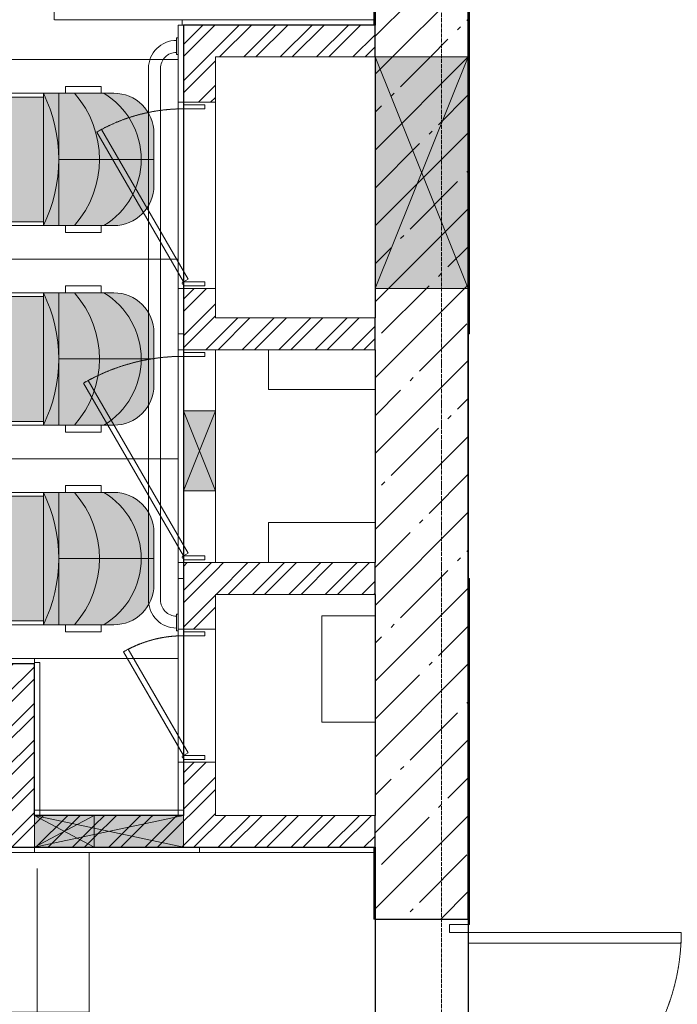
# Model space of a CAD drawing. Header units: millimetres. Extents: x 42571 to 146629, y -34435 to 73146.
# Tile 38 of 93: x 52407 to 54877, y -10924 to -7224. Entities that reach past the tile are written whole.
import ezdxf

# ---------------------------------------------------------------- set-up
doc = ezdxf.new("R2010")
doc.units = ezdxf.units.MM
for name, pattern in [('( Hidden )', [0.375, 0.25, -0.125]), ('-D1-02х01', [3, 2, -1]), ('-D1d1-15x02', [19, 15, -2, 0, -2])]:
    doc.linetypes.add(name, pattern=pattern)
doc.layers.get('Defpoints').update_dxf_attribs({"color": 31})
doc.layers.add('0_S_Grey_02', color=7, linetype='Continuous', lineweight=5, true_color=0xc8c8c8)
for name, color, linetype, lineweight in [('dim_meb', 7, 'Continuous', 5), ('meb', 26, 'Continuous', 15), ('Opening Swing', 7, '-D1-02х01', 5), ('Panel', 7, 'Continuous', 5), ('Двери', 7, 'Continuous', 5), ('Окна', 7, 'Continuous', 5), ('Оси', 7, 'Continuous', 5), ('Основа _2_', 7, 'Continuous', 5), ('Отделка 2 _5_', 7, 'Continuous', 5), ('Перекрытия', 7, 'Continuous', 5), ('Стены', 7, 'Continuous', 5), ('Структура _1_', 7, 'Continuous', 5), ('Элементы узлов', 7, 'Continuous', 5)]:
    doc.layers.add(name, color=color, linetype=linetype, lineweight=lineweight)
pattern_1 = [(45, (-51337.11, -26686.75), (-142.5612, 142.5612), []), (45, (-51194.55, -26686.75), (-142.5612, 142.5612), [252.016, -50.403, 16.764, -33.639])]
pattern_2 = [(45, (-51337.11, -26686.75), (-68.42955, 68.42955), []), (45, (-51291.49, -26686.75), (-68.42955, 68.42955), [])]

# ---------------------------------------------------------------- blocks, each defined once
blk = doc.blocks.new('*U1507')
at = {"layer": 'meb', "color": 252, "linetype": '( Hidden )', "ltscale": 8}
blk.add_lwpolyline([(-375, 600), (375, 600), (375, -600), (-375, -600)], close=True, dxfattribs=at)
blk = doc.blocks.new('*U1508')
at = {"layer": 'meb', "color": 0, "linetype": 'ByBlock', "lineweight": -2, "transparency": 16777216}
for p in [(-2250, 0), (-1500, 0), (-750, 0), (0, 0)]:
    blk.add_blockref('*U1507', p, dxfattribs=at)
blk = doc.blocks.new('*U1511')
at = {"layer": 'meb', "color": 252, "linetype": '( Hidden )', "ltscale": 8}
blk.add_lwpolyline([(-375, 600), (375, 600), (375, -600), (-375, -600)], close=True, dxfattribs=at)
blk = doc.blocks.new('*U1512')
at = {"layer": 'meb', "color": 0, "linetype": 'ByBlock', "lineweight": -2, "transparency": 16777216}
for p in [(-1500, 0), (-750, 0), (0, 0)]:
    blk.add_blockref('*U1511', p, dxfattribs=at)
blk = doc.blocks.new('A$C07c7388e')
at = {"layer": 'meb', "linetype": 'ByBlock', "true_color": 0xc0ada0, "transparency": 33554610}
h = blk.add_hatch(color=253, dxfattribs=at)
h.dxf.hatch_style = 1
edge = h.paths.add_edge_path()
edge.add_line((509, 408.4), (509, 680.3))
edge.add_arc((448.3, 680.3), 60.7, 0, 90)
edge.add_line((448.3, 741), (101, 741))
edge.add_arc((101, 680.3), 60.7, 90, 180)
edge.add_line((40.3, 680.3), (40.3, 415.1))
edge.add_line((40.3, 415.1), (26, 415.1))
edge.add_arc((274.6, 923.3), 565.7, 243.9267, 294.4753)
at = {"layer": 'meb', "linetype": 'ByBlock', "true_color": 0xc0ada0, "transparency": 33554534}
h = blk.add_hatch(color=253, dxfattribs=at)
h.dxf.hatch_style = 1
h.paths.add_polyline_path([(29.5, 182, 0.478758), (176, 0), (274.7, 0), (274.7, 47.8, -0.255726)])
h.paths.add_polyline_path([(519.9, 182, -0.255726), (274.7, 47.8), (373.3, 0, 0.478758)])
h.paths.add_polyline_path([(523.3, 187.6), (523.3, 298.5, -0.183001), (274.7, 204.3), (274.7, 47.8, 0.261714)])
h.paths.add_polyline_path([(274.7, 204.3, -0.183001), (26, 298.5), (26, 187.6, 0.261714), (274.7, 47.8)])
h.paths.add_polyline_path([(274.7, 357.7), (26, 357.7), (26, 298.5, 0.183001), (274.7, 204.3)])
h.paths.add_polyline_path([(523.3, 357.7), (274.7, 357.7), (274.7, 204.3, 0.183001), (523.3, 298.5)])
h.paths.add_polyline_path([(523.3, 415.1, -0.114069), (274.7, 357.7), (523.3, 357.7)])
h.paths.add_polyline_path([(26, 415.1), (26, 357.7), (274.7, 357.7, -0.114069)])
h.paths.add_polyline_path([(274.7, 47.8), (274.7, 0), (373.3, 0)], flags=17)
at = {"layer": 'meb', "linetype": 'ByBlock'}
for points in [[(494.4, 719.1), (494.4, 868.3, 0.414214), (344.4, 1018.3), (207.4, 1018.3, 0.414214), (57.4, 868.3), (57.4, 722.5)], [(478.1, 733.2), (478.1, 868.3, 0.414214), (344.4, 1002), (207.4, 1002, 0.414214), (73.6, 868.3), (73.6, 734.5)], [(509, 415.1), (509, 680.3, 0.414214), (448.3, 741), (101, 741, 0.414214), (40.3, 680.3), (40.3, 415.1)], [(523.3, 415.1, -0.231145), (26, 415.1)], [(523.3, 298.5, -0.378684), (26, 298.5)], [(523.3, 187.6, -0.561917), (26, 187.6)]]:
    blk.add_lwpolyline(points, format="xyb", dxfattribs=at)
blk.add_lwpolyline([(448.3, 755.3), (101, 755.3, 0.414214), (26, 680.3), (26, 150, 0.414214), (176, 0), (373.3, 0, 0.414214), (523.3, 150), (523.3, 680.3, 0.414214)], format="xyb", close=True, dxfattribs=at)
for points in [[(26, 577.4), (0, 577.4), (0, 712.2), (26, 712.2)], [(523.3, 577.4), (549.3, 577.4), (549.3, 712.2), (523.3, 712.2)], [(523.3, 415.1), (26, 415.1), (26, 357.7), (523.3, 357.7)], [(26, 197.9), (0, 197.9), (0, 332.7), (26, 332.7)], [(523.3, 197.9), (549.3, 197.9), (549.3, 332.7), (523.3, 332.7)]]:
    blk.add_lwpolyline(points, close=True, dxfattribs=at)
blk.add_lwpolyline([(274.7, 357.7), (274.7, 0)], dxfattribs=at)
blk = doc.blocks.new('*U1513')
at = {"layer": 'meb', "linetype": 'ByBlock'}
blk.add_blockref('A$C07c7388e', (-274.7, -509.1), dxfattribs=at)
blk = doc.blocks.new('*U1514')
at = {"layer": 'dim_meb', "color": 0, "linetype": 'ByBlock', "lineweight": -2, "transparency": 16777216}
for p in [(0, 0), (750, 0), (1500, 0)]:
    blk.add_blockref('*U1513', p, dxfattribs=at)
blk = doc.blocks.new('A_DOR_Door - Вн_1_Одинарные_900Wx2300H-12131556-50_AS_Plan_L01_Маркировочный - зависимый 4')
at = {"layer": 'Opening Swing'}
blk.add_arc((-400, 175), 800, 360, 90, dxfattribs=at)
at = {"layer": 'Panel'}
for p, q in [((-400, 175), (-400, 975)), ((-400, 975), (-360, 975)), ((-400, 175), (-400, 975)), ((-360, 975), (-360, 175)), ((-430, 175), (-430, 105)), ((-400, 175), (-430, 175)), ((-430, 175), (-400, 175)), ((-430, 105), (-430, 175)), ((-360, 175), (-400, 175)), ((-400, 105), (-400, 175)), ((-400, 175), (-400, 105)), ((430, 175), (400, 175)), ((400, 175), (400, 105)), ((400, 105), (400, 175)), ((430, 175), (400, 175)), ((430, 105), (430, 175)), ((430, 175), (430, 105)), ((-430, 105), (-400, 105)), ((-400, 105), (-430, 105)), ((400, 105), (430, 105)), ((400, 105), (430, 105))]:
    blk.add_line(p, q, dxfattribs=at)
blk = doc.blocks.new('A_MEQ_DoorWall - ЭО_СС-12483790-50_AS_Plan_L01_Маркировочный - зависимый 4')
at = {"layer": 'Opening Swing'}
blk.add_arc((-250, 60), 750, 360, 30, dxfattribs=at)
at = {"layer": 'Panel'}
for p, q in [((399.5, 435), (-250, 60)), ((-240, 42.7), (409.5, 417.7)), ((409.5, 417.7), (399.5, 435)), ((-250, 60), (-265, 60)), ((-265, 60), (-265, -20)), ((-250, -20), (-250, 60)), ((-250, 60), (-240, 42.7)), ((515, 60), (500, 60)), ((500, 60), (500, -20)), ((515, -20), (515, 60)), ((-265, -20), (-250, -20)), ((500, -20), (515, -20))]:
    blk.add_line(p, q, dxfattribs=at)
blk.add_arc((-255, 60), 5, 0, 180, dxfattribs=at)
at = {"layer": 'Двери'}
for p, q in [((-275, 60), (-275, -60)), ((525, 60), (525, -60))]:
    blk.add_line(p, q, dxfattribs=at)
blk = doc.blocks.new('A_MEQ_DoorWall - ЭО_СС-12483789-50_AS_Plan_L01_Маркировочный - зависимый 4')
at = {"layer": 'Opening Swing'}
blk.add_arc((-100, 60), 450, 2.5595, 27.4405, dxfattribs=at)
at = {"layer": 'Panel'}
for p, q in [((289.7, 285), (-65.4, 80)), ((-25.4, 80), (299.7, 267.7)), ((299.7, 267.7), (289.7, 285)), ((-109.3, 60), (-115, 60)), ((365, 60), (350, 60))]:
    blk.add_line(p, q, dxfattribs=at)
at = {"layer": 'Двери'}
for p, q in [((-125, 60), (-125, -60)), ((375, 60), (375, -60))]:
    blk.add_line(p, q, dxfattribs=at)
blk = doc.blocks.new('A_MEQ_DoorWall - ЭО_СС-12483788-50_AS_Plan_L01_Маркировочный - зависимый 4')
at = {"layer": 'Opening Swing'}
blk.add_arc((-100, 60), 450, 360, 30, dxfattribs=at)
at = {"layer": 'Panel'}
for p, q in [((289.7, 285), (-100, 60)), ((-90, 42.7), (299.7, 267.7)), ((299.7, 267.7), (289.7, 285)), ((-100, 60), (-115, 60)), ((-115, 60), (-115, -20)), ((-100, -20), (-100, 60)), ((-100, 60), (-90, 42.7)), ((365, 60), (350, 60)), ((350, 60), (350, -20)), ((365, -20), (365, 60)), ((-115, -20), (-100, -20)), ((350, -20), (365, -20))]:
    blk.add_line(p, q, dxfattribs=at)
blk.add_arc((-105, 60), 5, 0, 180, dxfattribs=at)
at = {"layer": 'Двери'}
for p, q in [((-125, 60), (-125, -60)), ((375, 60), (375, -60))]:
    blk.add_line(p, q, dxfattribs=at)
blk = doc.blocks.new('A_MEQ_OpeningWall-Rectangular - ОВ-15204081-50_AS_Plan_L01_Маркировочный - зависимый 4')
at = {"layer": 'Элементы узлов', "true_color": 0x808080, "transparency": 33554585}
blk.add_hatch(color=8, dxfattribs=at).paths.add_polyline_path([(560, -175), (560, 175), (-310, 175), (-310, -175)])
at = {"layer": 'Окна'}
for p, q in [((-310, 175), (-310, -175)), ((560, 175), (560, -175))]:
    blk.add_line(p, q, dxfattribs=at)
at = {"layer": 'Элементы узлов'}
for p, q in [((560, 175), (-310, -175)), ((-310, 175), (560, -175)), ((560, 175), (-310, 175)), ((-310, 175), (-310, -175)), ((560, -175), (560, 175)), ((-310, -175), (560, -175))]:
    blk.add_line(p, q, dxfattribs=at)
blk = doc.blocks.new('A_MEQ_OpeningWall-Rectangular - ОВ-10681702-50_AS_Plan_L01_Маркировочный - зависимый 4')
at = {"layer": 'Элементы узлов', "true_color": 0x808080, "transparency": 33554585}
blk.add_hatch(color=8, dxfattribs=at).paths.add_polyline_path([(-155, 60), (-155, -60), (405, -60), (405, 60), (118.4, 60)])
at = {"layer": 'Окна'}
for p, q in [((-155, 60), (-155, -60)), ((405, 60), (405, -60))]:
    blk.add_line(p, q, dxfattribs=at)
at = {"layer": 'Элементы узлов'}
for p, q in [((405, 60), (-155, -60)), ((-155, 60), (405, -60)), ((405, 60), (-155, 60)), ((-155, 60), (-155, -60)), ((405, -60), (405, 60)), ((-155, -60), (405, -60))]:
    blk.add_line(p, q, dxfattribs=at)
blk = doc.blocks.new('A_MEQ_OpeningWall-Rectangular - ОВ-10826372-50_AS_Plan_L01_Маркировочный - зависимый 4')
at = {"layer": 'Элементы узлов', "true_color": 0x808080, "transparency": 33554585}
blk.add_hatch(color=8, dxfattribs=at).paths.add_polyline_path([(237.5, 60), (12.5, 60), (12.5, -60), (237.5, -60)])
at = {"layer": 'Окна', "color": 251, "true_color": 0x4c4c4c}
blk.add_line((12.5, 60), (12.5, -60), dxfattribs=at)
at = {"layer": 'Окна'}
blk.add_line((237.5, 60), (237.5, -60), dxfattribs=at)
at = {"layer": 'Элементы узлов', "color": 251, "true_color": 0x4c4c4c}
for p, q in [((237.5, 60), (12.5, -60)), ((12.5, 60), (237.5, -60)), ((12.5, 60), (12.5, -60))]:
    blk.add_line(p, q, dxfattribs=at)
at = {"layer": 'Элементы узлов'}
for p, q in [((237.5, 60), (12.5, 60)), ((237.5, -60), (237.5, 60)), ((12.5, -60), (237.5, -60))]:
    blk.add_line(p, q, dxfattribs=at)
blk = doc.blocks.new('A_MEQ_OpeningWall-Rectangular - СС-10704769-50_AS_Plan_L01_Маркировочный - зависимый 4')
at = {"layer": 'Элементы узлов', "true_color": 0x808080, "transparency": 33554585}
blk.add_hatch(color=8, dxfattribs=at).paths.add_polyline_path([(275, -60), (275, 60), (-25, 60), (-25, -60), (258.2, -60)])
at = {"layer": 'Окна'}
for p, q in [((-25, 60), (-25, -60)), ((275, 60), (275, -60))]:
    blk.add_line(p, q, dxfattribs=at)
at = {"layer": 'Элементы узлов'}
for p, q in [((275, 60), (-25, -60)), ((-25, 60), (275, -60)), ((275, 60), (-25, 60)), ((-25, 60), (-25, -60)), ((275, -60), (275, 60)), ((-25, -60), (275, -60))]:
    blk.add_line(p, q, dxfattribs=at)
blk = doc.blocks.new('A_MEQ_DoorWall - ЭО_СС-15522750-50_AS_Plan_L01_Маркировочный - зависимый 4')
at = {"layer": 'Opening Swing'}
blk.add_arc((-200, 60), 650, 360, 30, dxfattribs=at)
at = {"layer": 'Panel'}
for p, q in [((362.9, 385), (-200, 60)), ((372.9, 367.7), (362.9, 385)), ((-190, 42.7), (372.9, 367.7)), ((-200, 60), (-215, 60)), ((-215, 60), (-215, -20)), ((-200, -20), (-200, 60)), ((-200, 60), (-190, 42.7)), ((465, 60), (450, 60)), ((450, 60), (450, -20)), ((465, -20), (465, 60)), ((-215, -20), (-200, -20)), ((450, -20), (465, -20))]:
    blk.add_line(p, q, dxfattribs=at)
blk.add_arc((-205, 60), 5, 0, 180, dxfattribs=at)
at = {"layer": 'Двери'}
for p, q in [((-225, 60), (-225, -60)), ((475, 60), (475, -60))]:
    blk.add_line(p, q, dxfattribs=at)
blk = doc.blocks.new('A$Cdea34fad')
at = {"layer": 'Стены'}
h = blk.add_hatch(dxfattribs=at)
h.set_pattern_fill('FP_7', color=256, style=0, pattern_type=2)
h.set_pattern_definition(pattern_1)
h.paths.add_polyline_path([(11171.6, 22131.6), (11521.6, 22131.6), (11521.6, 23951.6), (11171.6, 23951.6), (11171.6, 22343.5)])
h.paths.add_polyline_path([(11171.6, 24851.6), (11521.6, 24851.6), (11521.6, 27221.6), (11171.6, 27221.6), (11171.6, 25121.6)])
h.paths.add_polyline_path([(11521.6, 28091.6), (11521.6, 28606.6), (11171.6, 28606.6), (11171.6, 28091.6)])
h.paths.add_polyline_path([(11171.6, 28856.6), (11521.6, 28856.6), (11521.6, 29246.6), (11171.6, 29246.6)])
h.paths.add_polyline_path([(11382.9, 30046.6), (11521.6, 30046.6), (11521.6, 30696.6), (11171.6, 30696.6), (11171.6, 30046.6)])
h.paths.add_polyline_path([(11521.6, 30996.6), (11521.6, 31251.6), (11171.6, 31251.6), (11171.6, 30996.6), (11492.2, 30996.6)])
h.paths.add_polyline_path([(11171.6, 32701.6), (11521.6, 32701.6), (11521.6, 33241.6), (11171.6, 33241.6), (11171.6, 33041.6)])
h = blk.add_hatch(dxfattribs=at)
h.set_pattern_fill('FP_7', color=256, style=0, pattern_type=2)
h.set_pattern_definition(pattern_1)
h.paths.add_polyline_path([(11521.6, 27221.6), (11521.6, 28091.6), (11171.6, 28091.6), (11171.6, 27221.6), (11464.4, 27221.6)])
h.paths.add_polyline_path([(11521.6, 28606.6), (11521.6, 28856.6), (11171.6, 28856.6), (11171.6, 28606.6), (11217.1, 28606.6)])
h.paths.add_polyline_path([(11521.6, 29246.6), (11521.6, 30046.6), (11171.6, 30046.6), (11171.6, 29246.6), (11290.8, 29246.6)])
h.paths.add_polyline_path([(11457.7, 30696.6), (11521.6, 30696.6), (11521.6, 30996.6), (11171.6, 30996.6), (11171.6, 30696.6)])
h = blk.add_hatch(dxfattribs=at)
h.set_pattern_fill('FP_4', color=256, style=0, pattern_type=2)
h.set_pattern_definition(pattern_2)
h.paths.add_polyline_path([(10451.6, 26059.2), (10571.6, 26059.2), (10571.6, 26191.6), (10451.6, 26191.6), (10451.6, 26131.6)])
h.paths.add_polyline_path([(10571.6, 26991.6), (10571.6, 27221.6), (10451.6, 27221.6), (10451.6, 26991.6), (10511.6, 26991.6)])
h.paths.add_polyline_path([(10511.6, 27921.6), (10571.6, 27921.6), (10571.6, 28211.6), (10451.6, 28211.6), (10451.6, 27921.6)])
h = blk.add_hatch(dxfattribs=at)
h.set_pattern_fill('FP_4', color=256, style=0, pattern_type=2)
h.set_pattern_definition(pattern_2)
h.paths.add_polyline_path([(11171.6, 28091.6), (11171.6, 28211.6), (10571.6, 28211.6), (10571.6, 28091.6)])
h = blk.add_hatch(dxfattribs=at)
h.set_pattern_fill('FP_4', color=256, style=0, pattern_type=2)
h.set_pattern_definition(pattern_2)
h.paths.add_polyline_path([(11171.6, 26991.6), (11171.6, 27111.6), (10571.6, 27111.6), (10571.6, 26991.6)])
h = blk.add_hatch(dxfattribs=at)
h.set_pattern_fill('FP_4', color=256, style=0, pattern_type=2)
h.set_pattern_definition(pattern_2)
h.paths.add_polyline_path([(10571.6, 26071.6), (11171.6, 26071.6), (11171.6, 26191.6), (10571.6, 26191.6)])
h = blk.add_hatch(dxfattribs=at)
h.set_pattern_fill('FP_4', color=256, style=0, pattern_type=2)
h.set_pattern_definition(pattern_2)
h.paths.add_polyline_path([(10571.6, 25241.6), (10571.6, 25441.6), (10451.6, 25441.6), (10451.6, 25241.6), (10511.6, 25241.6)])
h.paths.add_polyline_path([(10571.6, 25941.6), (10571.6, 26059.2), (10451.6, 26059.2), (10451.6, 25941.6), (10511.6, 25941.6)])
h = blk.add_hatch(dxfattribs=at)
h.set_pattern_fill('FP_4', color=256, style=0, pattern_type=2)
h.set_pattern_definition(pattern_2)
h.paths.add_polyline_path([(7421.6, 25691.6), (7421.6, 25811.6), (7021.6, 25811.6), (7021.6, 25691.6), (7271.6, 25691.6)])
h.paths.add_polyline_path([(9891.6, 25691.6), (9891.6, 25811.6), (8721.6, 25811.6), (8721.6, 25691.6), (9771.6, 25691.6)])
h = blk.add_hatch(dxfattribs=at)
h.set_pattern_fill('FP_4', color=256, style=0, pattern_type=2)
h.set_pattern_definition(pattern_2)
h.paths.add_polyline_path([(9891.6, 25121.6), (9891.6, 25691.6), (9771.6, 25691.6), (9771.6, 25121.6)])
h = blk.add_hatch(dxfattribs=at)
h.set_pattern_fill('FP_4', color=256, style=0, pattern_type=2)
h.set_pattern_definition(pattern_2)
h.paths.add_polyline_path([(10116.6, 25121.6), (10116.6, 25241.6), (9891.6, 25241.6), (9891.6, 25121.6)])
h = blk.add_hatch(dxfattribs=at)
h.set_pattern_fill('FP_4', color=256, style=0, pattern_type=2)
h.set_pattern_definition(pattern_2)
h.paths.add_polyline_path([(10451.6, 25121.6), (10451.6, 25234.3), (10201.1, 25234.3), (10201.1, 25241.6), (10116.6, 25241.6), (10116.6, 25121.6), (10179.6, 25121.6)])
h = blk.add_hatch(dxfattribs=at)
h.set_pattern_fill('FP_4', color=256, style=0, pattern_type=2)
h.set_pattern_definition(pattern_2)
h.paths.add_polyline_path([(10201.1, 25234.3), (10451.6, 25234.3), (10451.6, 25241.6), (10201.1, 25241.6)])
h = blk.add_hatch(dxfattribs=at)
h.set_pattern_fill('FP_4', color=256, style=0, pattern_type=2)
h.set_pattern_definition(pattern_2)
h.paths.add_polyline_path([(10451.6, 25121.6), (11171.6, 25121.6), (11171.6, 25241.6), (10571.6, 25241.6), (10571.6, 25234.3), (10451.6, 25234.3), (10451.6, 25206.4)])
h = blk.add_hatch(dxfattribs=at)
h.set_pattern_fill('FP_4', color=256, style=0, pattern_type=2)
h.set_pattern_definition(pattern_2)
h.paths.add_polyline_path([(10571.6, 25234.3), (10571.6, 25241.6), (10451.6, 25241.6), (10451.6, 25234.3)])
at = {"layer": '0_S_Grey_02'}
blk.add_line((9901.6, 24441.6), (9901.6, 25041.6), dxfattribs=at)
at = {"layer": 'Оси', "linetype": '-D1d1-15x02'}
blk.add_line((11421.6, 1921.3), (11421.6, 46787.7), dxfattribs=at)
at = {"layer": 'Основа _2_', "lineweight": 9}
for p, q in [((10511.6, 28211.6), (10451.6, 28211.6)), ((10451.6, 28211.6), (10451.6, 27921.6)), ((10451.6, 27921.6), (10451.6, 28211.6)), ((10571.6, 28211.6), (10511.6, 28211.6)), ((11171.6, 28211.6), (10571.6, 28211.6)), ((10571.6, 28211.6), (11171.6, 28211.6)), ((10571.6, 28091.6), (10571.6, 27921.6)), ((10571.6, 28091.6), (11171.6, 28091.6)), ((10511.6, 27921.6), (10451.6, 27921.6)), ((10571.6, 27921.6), (10511.6, 27921.6)), ((10511.6, 27221.6), (10451.6, 27221.6)), ((10451.6, 27221.6), (10451.6, 27051.6)), ((10451.6, 27051.6), (10451.6, 27221.6)), ((10571.6, 27221.6), (10511.6, 27221.6)), ((10571.6, 27111.6), (10571.6, 27221.6)), ((11171.6, 27111.6), (10571.6, 27111.6)), ((10451.6, 27051.6), (10451.6, 26991.6)), ((10451.6, 26991.6), (10451.6, 27051.6)), ((10511.6, 26991.6), (10451.6, 26991.6)), ((10571.6, 26991.6), (10511.6, 26991.6)), ((10571.6, 26991.6), (11171.6, 26991.6)), ((10511.6, 26191.6), (10451.6, 26191.6)), ((10451.6, 26191.6), (10451.6, 26131.6)), ((10451.6, 26131.6), (10451.6, 26191.6)), ((10571.6, 26191.6), (10511.6, 26191.6)), ((11171.6, 26191.6), (10571.6, 26191.6)), ((10451.6, 26131.6), (10451.6, 26059.2)), ((10451.6, 26059.2), (10451.6, 26131.6)), ((10451.6, 26059.2), (10451.6, 25941.6)), ((10451.6, 25941.6), (10451.6, 26059.2)), ((10571.6, 26071.6), (10571.6, 26059.2)), ((10571.6, 26071.6), (11171.6, 26071.6)), ((10571.6, 25941.6), (10571.6, 26059.2)), ((10511.6, 25941.6), (10451.6, 25941.6)), ((10571.6, 25941.6), (10511.6, 25941.6)), ((9891.6, 25811.6), (8721.6, 25811.6)), ((8721.6, 25811.6), (9891.6, 25811.6)), ((9891.6, 25811.6), (9891.6, 25691.6)), ((9891.6, 25241.6), (9891.6, 25691.6)), ((9891.6, 25691.6), (9891.6, 25241.6)), ((10511.6, 25441.6), (10451.6, 25441.6)), ((10451.6, 25441.6), (10451.6, 25241.6)), ((10451.6, 25241.6), (10451.6, 25441.6)), ((10571.6, 25441.6), (10511.6, 25441.6)), ((10571.6, 25441.6), (10571.6, 25241.6)), ((10201.1, 25241.6), (9891.6, 25241.6)), ((9891.6, 25241.6), (10201.1, 25241.6)), ((10451.6, 25241.6), (10201.1, 25241.6)), ((10201.1, 25241.6), (10451.6, 25241.6)), ((11171.6, 25241.6), (10571.6, 25241.6)), ((9771.6, 25121.6), (9891.6, 25121.6)), ((9891.6, 25121.6), (10451.6, 25121.6)), ((10451.6, 25121.6), (9891.6, 25121.6)), ((10511.6, 25121.6), (10451.6, 25121.6)), ((10511.6, 25121.6), (11171.6, 25121.6)), ((11171.6, 25121.6), (10511.6, 25121.6))]:
    blk.add_line(p, q, dxfattribs=at)
at = {"layer": 'Отделка 2 _5_'}
for p, q in [((11166.6, 31251.6), (11166.6, 28211.6)), ((11526.6, 28151.6), (11526.6, 31251.6)), ((11171.6, 28231.6), (10446.6, 28231.6)), ((10446.6, 28231.6), (10446.6, 28211.6)), ((11171.6, 28211.6), (11171.6, 28231.6)), ((10431.6, 28211.6), (10431.6, 27921.6)), ((10451.6, 28211.6), (10431.6, 28211.6)), ((10446.6, 28211.6), (10571.6, 28211.6)), ((11166.6, 28211.6), (11171.6, 28211.6)), ((11521.6, 28151.6), (11526.6, 28151.6)), ((11526.6, 28151.6), (11521.6, 28151.6)), ((11526.6, 27051.6), (11526.6, 28151.6)), ((10431.6, 27921.6), (10451.6, 27921.6)), ((10431.6, 27221.6), (10431.6, 27051.6)), ((10451.6, 27221.6), (10431.6, 27221.6)), ((10431.6, 27051.6), (10431.6, 26991.6)), ((10451.6, 27051.6), (10431.6, 27051.6)), ((10431.6, 27051.6), (10451.6, 27051.6)), ((11521.6, 27051.6), (11526.6, 27051.6)), ((10431.6, 26991.6), (10451.6, 26991.6)), ((10431.6, 26191.6), (10431.6, 26131.6)), ((10451.6, 26191.6), (10431.6, 26191.6)), ((10431.6, 26131.6), (10431.6, 26059.2)), ((10431.6, 26131.6), (10451.6, 26131.6)), ((10431.6, 26131.6), (10451.6, 26131.6)), ((11526.6, 26131.6), (11521.6, 26131.6)), ((11526.6, 25181.6), (11526.6, 26131.6)), ((10431.6, 25941.6), (10431.6, 26059.2)), ((10431.6, 25941.6), (10451.6, 25941.6)), ((9891.6, 25831.6), (7521.2, 25831.6)), ((9891.6, 25831.6), (9891.6, 25811.6)), ((9891.6, 25816.6), (9891.6, 25691.6)), ((9911.6, 25816.6), (9891.6, 25816.6)), ((9911.6, 25241.6), (9911.6, 25816.6)), ((10431.6, 25241.6), (10431.6, 25441.6)), ((10431.6, 25441.6), (10451.6, 25441.6)), ((9891.6, 25261.6), (10201.1, 25261.6)), ((9891.6, 25261.6), (9891.6, 25241.6)), ((9891.6, 25241.6), (9911.6, 25241.6)), ((10451.6, 25261.6), (10201.1, 25261.6)), ((10431.6, 25241.6), (10451.6, 25241.6)), ((10451.6, 25261.6), (10451.6, 25241.6)), ((11521.6, 25181.6), (11526.6, 25181.6)), ((11526.6, 25181.6), (11521.6, 25181.6)), ((11526.6, 24851.6), (11526.6, 25181.6)), ((7081.6, 25101.6), (9891.6, 25101.6)), ((9891.6, 25121.6), (9771.6, 25121.6)), ((9891.6, 25121.6), (9891.6, 25101.6)), ((9891.6, 25101.6), (9891.6, 25121.6)), ((9891.6, 25101.6), (10511.6, 25101.6)), ((10511.6, 25121.6), (10451.6, 25121.6)), ((10511.6, 25121.6), (10511.6, 25101.6)), ((10511.6, 25101.6), (10511.6, 25121.6)), ((10511.6, 25101.6), (11171.6, 25101.6)), ((11166.6, 25121.6), (11166.6, 24851.6)), ((11171.6, 25121.6), (11166.6, 25121.6)), ((11171.6, 25101.6), (11171.6, 25121.6)), ((11166.6, 24851.6), (11171.6, 24851.6)), ((11521.6, 24851.6), (11526.6, 24851.6)), ((11521.6, 24851.6), (11521.6, 24831.6)), ((11526.6, 24851.6), (11521.6, 24851.6)), ((11521.6, 24831.6), (11526.6, 24831.6)), ((11526.6, 24831.6), (11526.6, 24851.6))]:
    blk.add_line(p, q, dxfattribs=at)
at = {"layer": 'Перекрытия'}
for p, q in [((11521.6, 23291.6), (11521.6, 33241.6)), ((11521.6, 33241.6), (11521.6, 23291.6)), ((11171.6, 33041.6), (11171.6, 27111.6)), ((11171.6, 27111.6), (11171.6, 33041.6)), ((10451.6, 27111.6), (10451.6, 26256.6)), ((10451.6, 26256.6), (10451.6, 27111.6)), ((11171.6, 27111.6), (10571.6, 27111.6)), ((10571.6, 27111.6), (11171.6, 27111.6)), ((11171.6, 26991.6), (10771.6, 26991.6)), ((10771.6, 26991.6), (10771.6, 26841.6)), ((10771.6, 26991.6), (11171.6, 26991.6)), ((10771.6, 26841.6), (10771.6, 26991.6)), ((11171.6, 26841.6), (11171.6, 26991.6)), ((11171.6, 26991.6), (11171.6, 26841.6)), ((10771.6, 26841.6), (11171.6, 26841.6)), ((11171.6, 26841.6), (10771.6, 26841.6)), ((11171.6, 26341.6), (10771.6, 26341.6)), ((10771.6, 26341.6), (10771.6, 26191.6)), ((10771.6, 26341.6), (11171.6, 26341.6)), ((10771.6, 26191.6), (10771.6, 26341.6)), ((11171.6, 26191.6), (11171.6, 26341.6)), ((11171.6, 26341.6), (11171.6, 26191.6)), ((10451.6, 26207.6), (10451.6, 25506.6)), ((10451.6, 25506.6), (10451.6, 26207.6)), ((10771.6, 26191.6), (11171.6, 26191.6)), ((11171.6, 26191.6), (10771.6, 26191.6)), ((11171.6, 25991.6), (10971.6, 25991.6)), ((10971.6, 25991.6), (10971.6, 25591.6)), ((10971.6, 25991.6), (11171.6, 25991.6)), ((10971.6, 25591.6), (10971.6, 25991.6)), ((11171.6, 25591.6), (11171.6, 25991.6)), ((11171.6, 25991.6), (11171.6, 25591.6)), ((9891.6, 25811.6), (7486.6, 25811.6)), ((7486.6, 25811.6), (9891.6, 25811.6)), ((9891.6, 25241.6), (9891.6, 25811.6)), ((9891.6, 25811.6), (9891.6, 25241.6)), ((10971.6, 25591.6), (11171.6, 25591.6)), ((11171.6, 25591.6), (10971.6, 25591.6)), ((10451.6, 25457.3), (10451.6, 25241.6)), ((10451.6, 25241.6), (10451.6, 25457.3)), ((10451.6, 25241.6), (9891.6, 25241.6)), ((9891.6, 25241.6), (10451.6, 25241.6)), ((7021.6, 25121.6), (11171.6, 25121.6)), ((11171.6, 25121.6), (7021.6, 25121.6)), ((11171.6, 25121.6), (11171.6, 22991.6)), ((11171.6, 22991.6), (11171.6, 25121.6))]:
    blk.add_line(p, q, dxfattribs=at)
at = {"layer": 'Стены'}
for p, q in [((10431.6, 27221.6), (10431.6, 27921.6)), ((10451.6, 27921.6), (10431.6, 27921.6)), ((10571.6, 27921.6), (10451.6, 27921.6)), ((10571.6, 27921.6), (10571.6, 27221.6)), ((10451.6, 27221.6), (10431.6, 27221.6)), ((10571.6, 27221.6), (10451.6, 27221.6)), ((10431.6, 26191.6), (10431.6, 26991.6)), ((10451.6, 26991.6), (10431.6, 26991.6)), ((10571.6, 26991.6), (10451.6, 26991.6)), ((10571.6, 26991.6), (10571.6, 26191.6)), ((10451.6, 26191.6), (10431.6, 26191.6)), ((10451.6, 26191.6), (10571.6, 26191.6)), ((10431.6, 25441.6), (10431.6, 25941.6)), ((10431.6, 25541.3), (10431.6, 25941.6)), ((10451.6, 25941.6), (10431.6, 25941.6)), ((10451.6, 25941.6), (10431.6, 25941.6)), ((10571.6, 25941.6), (10451.6, 25941.6)), ((10571.6, 25941.6), (10451.6, 25941.6)), ((10571.6, 25941.6), (10571.6, 25441.6)), ((10571.6, 25941.6), (10571.6, 25441.6)), ((10431.6, 25441.6), (10431.6, 25501.3)), ((10451.6, 25441.6), (10431.6, 25441.6)), ((10451.6, 25441.6), (10431.6, 25441.6)), ((10571.6, 25441.6), (10451.6, 25441.6)), ((10571.6, 25441.6), (10451.6, 25441.6))]:
    blk.add_line(p, q, dxfattribs=at)
at = {"layer": 'Структура _1_', "lineweight": 25}
for p, q in [((11171.6, 31251.6), (11171.6, 28211.6)), ((11171.6, 28211.6), (11171.6, 31251.6)), ((11521.6, 28151.6), (11521.6, 31251.6)), ((11521.6, 31251.6), (11521.6, 28151.6)), ((11171.6, 28091.6), (11171.6, 28211.6)), ((11521.6, 27051.6), (11521.6, 28151.6)), ((11521.6, 28151.6), (11521.6, 27051.6)), ((11171.6, 28091.6), (11171.6, 27111.6)), ((11171.6, 26991.6), (11171.6, 27111.6)), ((11521.6, 26131.6), (11521.6, 27051.6)), ((11171.6, 26991.6), (11171.6, 26191.6)), ((11171.6, 26071.6), (11171.6, 26191.6)), ((11521.6, 25181.6), (11521.6, 26131.6)), ((11521.6, 26131.6), (11521.6, 25181.6)), ((11171.6, 26071.6), (11171.6, 25241.6)), ((11171.6, 25121.6), (11171.6, 25241.6)), ((11521.6, 24851.6), (11521.6, 25181.6)), ((11521.6, 25181.6), (11521.6, 24851.6)), ((11171.6, 25121.6), (11171.6, 24851.6)), ((11171.6, 24851.6), (11171.6, 25121.6)), ((11171.6, 24851.6), (11521.6, 24851.6))]:
    blk.add_line(p, q, dxfattribs=at)
at = {"layer": 'Двери', "color": 8, "true_color": 0x7f7f7f}
for name, p, rotation in [('A_MEQ_DoorWall - ЭО_СС-15522750-50_AS_Plan_L01_Маркировочный - зависимый 4', (10511.6, 27446.6), 90), ('A_MEQ_DoorWall - ЭО_СС-12483790-50_AS_Plan_L01_Маркировочный - зависимый 4', (10511.6, 26466.6), 90), ('A_MEQ_DoorWall - ЭО_СС-12483788-50_AS_Plan_L01_Маркировочный - зависимый 4', (10511.6, 25566.6), 90), ('A_DOR_Door - Вн_1_Одинарные_900Wx2300H-12131556-50_AS_Plan_L01_Маркировочный - зависимый 4', (11346.6, 24401.6), 269.9999999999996)]:
    blk.add_blockref(name, p, dxfattribs=dict(at, rotation=rotation))
at = {"layer": 'Двери', "rotation": 90}
blk.add_blockref('A_MEQ_DoorWall - ЭО_СС-12483789-50_AS_Plan_L01_Маркировочный - зависимый 4', (10511.6, 25566.6), dxfattribs=at)
at = {"layer": 'Окна', "color": 8, "true_color": 0x7f7f7f}
for name, p, rotation in [('A_MEQ_OpeningWall-Rectangular - ОВ-15204081-50_AS_Plan_L01_Маркировочный - зависимый 4', (11346.6, 27781.6), 269.9999999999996), ('A_MEQ_OpeningWall-Rectangular - СС-10704769-50_AS_Plan_L01_Маркировочный - зависимый 4', (10511.6, 26736.6), 270), ('A_MEQ_OpeningWall-Rectangular - ОВ-10681702-50_AS_Plan_L01_Маркировочный - зависимый 4', (10296.6, 25181.6), 180), ('A_MEQ_OpeningWall-Rectangular - ОВ-10826372-50_AS_Plan_L01_Маркировочный - зависимый 4', (10129.1, 25181.6), 180)]:
    blk.add_blockref(name, p, dxfattribs=dict(at, rotation=rotation))

msp = doc.modelspace()

# ---------------------------------------------------------------- linework, layer by layer
at = {"layer": 'Defpoints', "linetype": 'ByBlock'}
msp.add_lwpolyline([(54918.7, -415.2), (54092.1, -415.2), (54092.1, -1019.4), (53742.2, -1021.9), (53742.1, -614.4), (52292.1, -614.4), (52292.1, -15.2), (49592.9, -15.2), (49592.9, -1914.4), (51242.1, -1914.4), (51242.1, -2214.4), (54092.1, -2214.4), (54092.1, -12164.4), (56592.1, -12164.4), (56592.1, -6264.4), (57792.1, -6264.4), (57792.1, -5764.1), (58662.1, -5764.1), (58661.7, -414.4), (57835.7, -414.4, -0.788208)], format="xyb", close=True, dxfattribs=at)
for points in [[(49591.3, -9644.4), (49591.3, -2414.4), (53742.1, -2414.4), (53742.1, -7244.4), (53022.1, -7244.4), (53022.1, -10214.4), (52462.1, -10214.4), (52462.1, -9644.4)], [(49592.1, -10334.4), (53742.1, -10334.4), (53742.1, -12464.4), (49592.1, -12464.4)]]:
    msp.add_lwpolyline(points, close=True, dxfattribs=at)
at = {"layer": 'meb', "color": 1, "linetype": 'ByBlock', "true_color": 0xff1f1f}
msp.add_line((52935.9, -7407.2), (52935.9, -9405.5), dxfattribs=at)
for points in [[(52995.9, -7302.2, 0.414218), (52890.9, -7407.2), (52890.9, -9405.5, 0.414214), (52995.9, -9510.5, 0.414214)], [(52995.9, -7347.2, 0.414218), (52935.9, -7407.2), (52935.9, -9405.5, 0.414214), (52995.9, -9465.5, 0)]]:
    msp.add_lwpolyline(points, format="xyb", dxfattribs=at)
for points in [[(52995.9, -7354.6), (53002.1, -7354.6), (53002.1, -7292.1), (52995.9, -7292.1)], [(52995.9, -9458), (53002.1, -9458), (53002.1, -9520.6), (52995.9, -9520.6)]]:
    msp.add_lwpolyline(points, close=True, dxfattribs=at)
at = {"layer": 'meb', "linetype": 'ByBlock'}
msp.add_lwpolyline([(52068.2, -10354.4), (52668.2, -10354.4), (52668.2, -10954.4), (52068.2, -10954.4)], close=True, dxfattribs=at)

# ---------------------------------------------------------------- block references
at = {"layer": 'dim_meb', "linetype": 'ByBlock', "rotation": 89.99999999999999}
msp.add_blockref('*U1514', (52402.1, -9249.4), dxfattribs=at)
at = {"layer": 'meb', "linetype": 'ByBlock', "rotation": 270}
for name, p in [('*U1508', (53137.1, -6849.4)), ('*U1512', (52402.1, -9249.4))]:
    msp.add_blockref(name, p, dxfattribs=at)
at = {"layer": 'Стены', "linetype": 'ByBlock'}
msp.add_blockref('A$Cdea34fad', (42570.5, -35456), dxfattribs=at)

doc.saveas('drawing.dxf')
